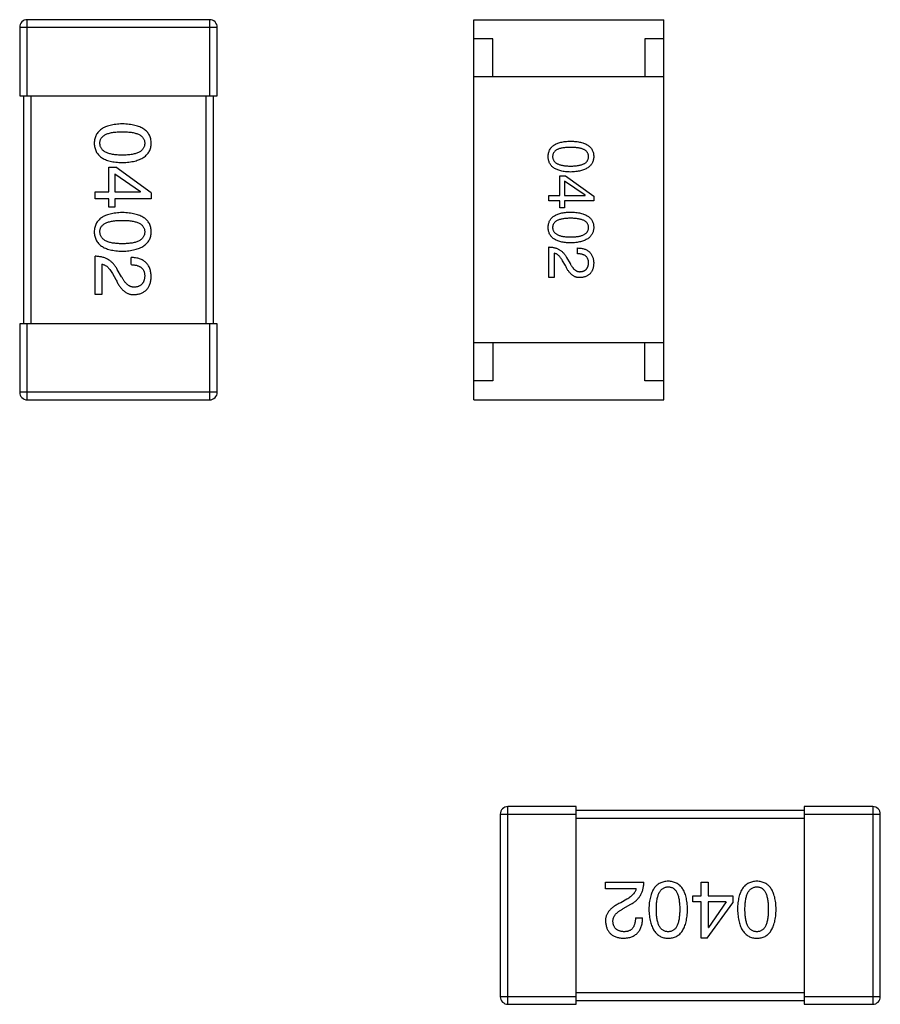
# Model space of a CAD drawing. Header units: millimetres. Extents: x 134 to 283, y 142 to 332.
# Tile 63 of 145: x 202.82 to 205.08, y 180.35 to 182.94. Entities that reach past the tile are written whole.
import ezdxf

# ---------------------------------------------------------------- set-up
doc = ezdxf.new("R2010")
doc.units = ezdxf.units.MM
doc.header["$LTSCALE"] = 0.1
doc.layers.get('0').update_dxf_attribs({"linetype": 'CONTINUOUS'})

msp = doc.modelspace()

# ---------------------------------------------------------------- linework, layer by layer
at = {"color": 7, "linetype": 'Continuous'}
for p, q in [((203.3164, 182.9402), (202.8364, 182.9402)), ((202.8364, 182.7402), (202.8364, 182.9402)), ((203.3164, 182.9402), (203.3164, 182.7402)), ((204.0115, 182.9402), (204.5115, 182.9402)), ((204.0115, 181.9402), (204.0115, 182.9402)), ((204.5115, 181.9402), (204.5115, 182.9402)), ((202.8164, 182.9202), (203.3364, 182.9202)), ((202.8164, 182.9202), (202.8164, 182.7402)), ((203.3364, 182.7402), (203.3364, 182.9202)), ((204.0615, 182.8902), (204.0115, 182.8902)), ((204.0615, 182.7902), (204.0615, 182.8902)), ((204.5115, 182.8902), (204.4615, 182.8902)), ((204.4615, 182.8902), (204.4615, 182.7902)), ((204.5115, 182.7902), (204.0115, 182.7902)), ((202.8164, 182.7402), (203.3364, 182.7402)), ((202.8264, 182.7402), (202.8264, 182.1402)), ((202.8464, 182.1402), (202.8464, 182.7402)), ((203.3064, 182.7402), (203.3064, 182.1402)), ((203.3264, 182.1402), (203.3264, 182.7402)), ((203.0512, 182.5519), (203.0693, 182.5519)), ((203.0512, 182.4871), (203.0512, 182.5519)), ((203.1627, 182.4846), (203.0693, 182.5519)), ((203.0668, 182.5346), (203.134, 182.4879)), ((203.0668, 182.5346), (203.0668, 182.4871)), ((204.238, 182.5295), (204.2524, 182.5295)), ((204.238, 182.4777), (204.238, 182.5295)), ((204.2524, 182.5295), (204.3271, 182.4757)), ((204.3042, 182.4783), (204.2504, 182.5157)), ((204.2504, 182.5157), (204.2504, 182.4777)), ((203.0152, 182.4871), (203.0512, 182.4871)), ((203.0152, 182.4691), (203.0152, 182.4871)), ((203.0512, 182.4691), (203.0152, 182.4691)), ((203.0512, 182.4469), (203.0512, 182.4691)), ((203.0668, 182.4871), (203.134, 182.4871)), ((203.1627, 182.4691), (203.0668, 182.4691)), ((203.0668, 182.4691), (203.0668, 182.4469)), ((203.134, 182.4871), (203.134, 182.4879)), ((203.1627, 182.4846), (203.1627, 182.4691)), ((204.2091, 182.4777), (204.238, 182.4777)), ((204.2091, 182.4633), (204.2091, 182.4777)), ((204.2504, 182.4777), (204.3042, 182.4777)), ((204.3042, 182.4777), (204.3042, 182.4783)), ((204.3271, 182.4757), (204.3271, 182.4633)), ((203.0668, 182.4469), (203.0512, 182.4469)), ((204.238, 182.4633), (204.2091, 182.4633)), ((204.238, 182.4456), (204.238, 182.4633)), ((204.2504, 182.4456), (204.238, 182.4456)), ((204.3271, 182.4633), (204.2504, 182.4633)), ((204.2504, 182.4633), (204.2504, 182.4456)), ((204.2091, 182.2617), (204.2091, 182.3423)), ((204.2845, 182.3246), (204.2845, 182.3397)), ((203.0152, 182.2171), (203.0152, 182.3179)), ((203.1094, 182.2958), (203.1094, 182.3146)), ((204.2229, 182.3259), (204.2229, 182.2617)), ((204.2557, 182.3148), (204.2649, 182.299)), ((203.0324, 182.2974), (203.0324, 182.2171)), ((204.2524, 182.2938), (204.2452, 182.3062)), ((203.0603, 182.2728), (203.0693, 182.2572)), ((203.0848, 182.2638), (203.0734, 182.2835)), ((204.2229, 182.2617), (204.2091, 182.2617)), ((203.0324, 182.2171), (203.0152, 182.2171)), ((203.3364, 182.1402), (202.8164, 182.1402)), ((202.8164, 182.1402), (202.8164, 181.9602)), ((202.8364, 181.9402), (202.8364, 182.1402)), ((203.3164, 182.1402), (203.3164, 181.9402)), ((203.3364, 181.9602), (203.3364, 182.1402)), ((204.5115, 182.0902), (204.0115, 182.0902)), ((204.0615, 182.0902), (204.0615, 181.9902)), ((204.4615, 181.9902), (204.4615, 182.0902)), ((204.0615, 181.9902), (204.0115, 181.9902)), ((204.5115, 181.9902), (204.4615, 181.9902)), ((203.3364, 181.9602), (202.8164, 181.9602)), ((202.8364, 181.9402), (203.3164, 181.9402)), ((204.0115, 181.9402), (204.5115, 181.9402)), ((204.2813, 180.8702), (204.1013, 180.8702)), ((204.1013, 180.3502), (204.1013, 180.8702)), ((204.2813, 180.3502), (204.2813, 180.8702)), ((205.0613, 180.8702), (204.8813, 180.8702)), ((204.8813, 180.8702), (204.8813, 180.3502)), ((205.0613, 180.8702), (205.0613, 180.3502)), ((204.0813, 180.8502), (204.2813, 180.8502)), ((204.0813, 180.8502), (204.0813, 180.3702)), ((204.8813, 180.8602), (204.2813, 180.8602)), ((204.2813, 180.8402), (204.8813, 180.8402)), ((204.8813, 180.8502), (205.0813, 180.8502)), ((205.0813, 180.3702), (205.0813, 180.8502)), ((204.3582, 180.6714), (204.459, 180.6714)), ((204.3582, 180.6542), (204.3582, 180.6714)), ((204.6102, 180.6714), (204.6282, 180.6714)), ((204.6102, 180.6354), (204.6102, 180.6714)), ((204.6282, 180.6714), (204.6282, 180.6354)), ((204.4385, 180.6542), (204.3582, 180.6542)), ((204.588, 180.6354), (204.6102, 180.6354)), ((204.588, 180.6198), (204.588, 180.6354)), ((204.6282, 180.6354), (204.693, 180.6354)), ((204.693, 180.6354), (204.693, 180.6173)), ((204.4139, 180.6263), (204.3983, 180.6173)), ((204.4049, 180.6018), (204.4246, 180.6132)), ((204.6102, 180.6198), (204.588, 180.6198)), ((204.6102, 180.5239), (204.6102, 180.6198)), ((204.6257, 180.5239), (204.693, 180.6173)), ((204.6757, 180.6198), (204.6282, 180.6198)), ((204.6282, 180.6198), (204.6282, 180.5526)), ((204.6757, 180.6198), (204.629, 180.5526)), ((204.4369, 180.5772), (204.4557, 180.5772)), ((204.6282, 180.5526), (204.629, 180.5526)), ((204.6257, 180.5239), (204.6102, 180.5239)), ((204.8813, 180.3802), (204.2813, 180.3802)), ((204.2813, 180.3702), (204.0813, 180.3702)), ((204.1013, 180.3502), (204.2813, 180.3502)), ((204.2813, 180.3602), (204.8813, 180.3602)), ((205.0813, 180.3702), (204.8813, 180.3702)), ((204.8813, 180.3502), (205.0613, 180.3502))]:
    msp.add_line(p, q, dxfattribs=at)
for centre, start, end in [((202.8364, 182.9202), 90, 180), ((203.3164, 182.9202), 0, 90), ((202.8364, 181.9602), 180, 270), ((203.3164, 181.9602), 270, 0), ((204.1013, 180.8502), 90, 180), ((205.0613, 180.8502), 0, 90), ((204.1013, 180.3702), 180, 270), ((205.0613, 180.3702), 270, 0)]:
    msp.add_arc(centre, 0.02, start, end, dxfattribs=at)
for points, knots in [([(203.0865, 182.666), (203.0835, 182.6659), (203.0778, 182.6657), (203.0695, 182.6649), (203.0618, 182.6638), (203.0546, 182.6623), (203.048, 182.6604), (203.042, 182.6582), (203.0365, 182.6556), (203.0316, 182.6526), (203.0272, 182.6492), (203.0234, 182.6455), (203.0202, 182.6413), (203.0175, 182.6368), (203.0155, 182.6319), (203.0139, 182.6267), (203.013, 182.621), (203.0128, 182.6171), (203.0127, 182.6152)], [0, 0, 0, 0, 0.087693, 0.170223, 0.247496, 0.319826, 0.387768, 0.451403, 0.511459, 0.568358, 0.622671, 0.675251, 0.726739, 0.778422, 0.830759, 0.884394, 0.940865, 1, 1, 1, 1]), ([(203.1627, 182.6152), (203.1626, 182.6171), (203.1625, 182.621), (203.1615, 182.6267), (203.1599, 182.6319), (203.1578, 182.6368), (203.155, 182.6413), (203.1517, 182.6455), (203.1478, 182.6492), (203.1432, 182.6526), (203.1381, 182.6556), (203.1325, 182.6582), (203.1262, 182.6604), (203.1194, 182.6623), (203.112, 182.6638), (203.104, 182.6649), (203.0954, 182.6657), (203.0895, 182.6659), (203.0865, 182.666)], [0, 0, 0, 0, 0.057911, 0.113262, 0.165956, 0.217443, 0.268511, 0.319665, 0.372, 0.426129, 0.483365, 0.543779, 0.607756, 0.676562, 0.749704, 0.827713, 0.911177, 1, 1, 1, 1]), ([(203.0275, 182.6152), (203.0275, 182.6164), (203.0276, 182.6188), (203.0283, 182.6223), (203.0294, 182.6255), (203.0311, 182.6285), (203.0332, 182.6312), (203.0358, 182.6338), (203.0388, 182.636), (203.0423, 182.638), (203.0462, 182.6398), (203.0506, 182.6413), (203.0555, 182.6426), (203.0608, 182.6437), (203.0666, 182.6445), (203.0728, 182.645), (203.0795, 182.6454), (203.0841, 182.6455), (203.0865, 182.6455)], [0, 0, 0, 0, 0.049766, 0.097012, 0.143225, 0.188786, 0.235079, 0.282962, 0.333687, 0.387747, 0.445963, 0.508657, 0.576545, 0.649868, 0.72822, 0.812712, 0.903543, 1, 1, 1, 1]), ([(203.0865, 182.6455), (203.0889, 182.6455), (203.0935, 182.6454), (203.1002, 182.645), (203.1064, 182.6445), (203.1122, 182.6437), (203.1175, 182.6426), (203.1224, 182.6413), (203.1268, 182.6398), (203.1307, 182.638), (203.1342, 182.636), (203.1372, 182.6338), (203.1398, 182.6312), (203.1419, 182.6285), (203.1435, 182.6255), (203.1447, 182.6223), (203.1454, 182.6188), (203.1455, 182.6164), (203.1455, 182.6152)], [0, 0, 0, 0, 0.096452, 0.187278, 0.271765, 0.350519, 0.423437, 0.491321, 0.554011, 0.612224, 0.666281, 0.717003, 0.764884, 0.811423, 0.856783, 0.902993, 0.950236, 1, 1, 1, 1]), ([(203.0127, 182.6152), (203.0128, 182.6132), (203.013, 182.6093), (203.0139, 182.6037), (203.0155, 182.5984), (203.0175, 182.5935), (203.0202, 182.589), (203.0234, 182.5848), (203.0272, 182.5811), (203.0316, 182.5777), (203.0365, 182.5747), (203.042, 182.5721), (203.048, 182.5699), (203.0546, 182.568), (203.0618, 182.5665), (203.0695, 182.5654), (203.0778, 182.5646), (203.0835, 182.5644), (203.0865, 182.5643)], [0, 0, 0, 0, 0.059134, 0.115603, 0.169236, 0.221572, 0.273254, 0.32474, 0.377319, 0.431815, 0.488555, 0.548609, 0.612242, 0.680182, 0.75251, 0.829782, 0.91231, 1, 1, 1, 1]), ([(203.0865, 182.584), (203.0841, 182.584), (203.0796, 182.5841), (203.073, 182.5844), (203.0668, 182.585), (203.0611, 182.5859), (203.0558, 182.587), (203.051, 182.5883), (203.0466, 182.5899), (203.0427, 182.5917), (203.0392, 182.5938), (203.0361, 182.5961), (203.0335, 182.5986), (203.0314, 182.6015), (203.0297, 182.6045), (203.0285, 182.6079), (203.0277, 182.6114), (203.0276, 182.6139), (203.0275, 182.6152)], [0, 0, 0, 0, 0.094834, 0.184067, 0.267029, 0.344713, 0.417334, 0.484367, 0.546941, 0.604717, 0.65953, 0.710539, 0.759381, 0.806382, 0.853027, 0.900623, 0.949121, 1, 1, 1, 1]), ([(203.0865, 182.5643), (203.0895, 182.5645), (203.0954, 182.5647), (203.1038, 182.5656), (203.1117, 182.5668), (203.1191, 182.5683), (203.1259, 182.5702), (203.1321, 182.5725), (203.1377, 182.5751), (203.1428, 182.5781), (203.1473, 182.5815), (203.1513, 182.5852), (203.1547, 182.5893), (203.1575, 182.5938), (203.1596, 182.5986), (203.1613, 182.6038), (203.1624, 182.6094), (203.1626, 182.6132), (203.1627, 182.6152)], [0, 0, 0, 0, 0.088475, 0.171606, 0.249595, 0.322626, 0.391327, 0.455765, 0.516374, 0.573675, 0.628522, 0.681161, 0.732559, 0.783563, 0.83504, 0.887639, 0.942585, 1, 1, 1, 1]), ([(203.1455, 182.6152), (203.1455, 182.6139), (203.1454, 182.6114), (203.1447, 182.6079), (203.1435, 182.6045), (203.1419, 182.6015), (203.1398, 182.5987), (203.1372, 182.5961), (203.1342, 182.5938), (203.1307, 182.5917), (203.1268, 182.5899), (203.1224, 182.5883), (203.1175, 182.587), (203.1122, 182.5859), (203.1064, 182.585), (203.1002, 182.5844), (203.0935, 182.5841), (203.0889, 182.584), (203.0865, 182.584)], [0, 0, 0, 0, 0.050604, 0.098688, 0.145699, 0.191791, 0.238625, 0.286717, 0.337546, 0.391814, 0.449755, 0.512106, 0.579685, 0.652048, 0.730262, 0.814146, 0.904281, 1, 1, 1, 1]), ([(204.2071, 182.5801), (204.2072, 182.5817), (204.2074, 182.5848), (204.2081, 182.5893), (204.2093, 182.5935), (204.211, 182.5974), (204.2131, 182.6011), (204.2157, 182.6044), (204.2187, 182.6074), (204.2222, 182.61), (204.2262, 182.6125), (204.2306, 182.6145), (204.2354, 182.6163), (204.2407, 182.6178), (204.2464, 182.619), (204.2526, 182.6199), (204.2592, 182.6205), (204.2638, 182.6207), (204.2662, 182.6208)], [0, 0, 0, 0, 0.059135, 0.115606, 0.169241, 0.221578, 0.273261, 0.324749, 0.377329, 0.431642, 0.488541, 0.548597, 0.612232, 0.680174, 0.752504, 0.829777, 0.912307, 1, 1, 1, 1]), ([(204.2662, 182.6044), (204.2643, 182.6044), (204.2606, 182.6043), (204.2552, 182.604), (204.2502, 182.6036), (204.2456, 182.6029), (204.2414, 182.6021), (204.2375, 182.6011), (204.2339, 182.5998), (204.2308, 182.5984), (204.228, 182.5968), (204.2256, 182.595), (204.2235, 182.593), (204.2219, 182.5908), (204.2205, 182.5884), (204.2196, 182.5858), (204.2191, 182.583), (204.219, 182.5811), (204.219, 182.5801)], [0, 0, 0, 0, 0.096457, 0.187288, 0.27178, 0.350132, 0.423455, 0.491343, 0.554037, 0.612253, 0.666313, 0.717038, 0.764921, 0.811214, 0.856775, 0.902988, 0.950234, 1, 1, 1, 1]), ([(204.2662, 182.6208), (204.2686, 182.6207), (204.2733, 182.6205), (204.2802, 182.6199), (204.2866, 182.619), (204.2925, 182.6178), (204.2979, 182.6163), (204.3029, 182.6145), (204.3075, 182.6125), (204.3116, 182.6101), (204.3152, 182.6074), (204.3183, 182.6044), (204.321, 182.6011), (204.3232, 182.5974), (204.3249, 182.5935), (204.3262, 182.5893), (204.3269, 182.5848), (204.3271, 182.5817), (204.3271, 182.5801)], [0, 0, 0, 0, 0.088823, 0.172287, 0.250296, 0.323438, 0.392244, 0.456221, 0.516635, 0.573871, 0.628, 0.680335, 0.731489, 0.782557, 0.834044, 0.886738, 0.942089, 1, 1, 1, 1]), ([(204.3134, 182.5801), (204.3133, 182.5811), (204.3133, 182.583), (204.3127, 182.5858), (204.3118, 182.5884), (204.3105, 182.5908), (204.3088, 182.593), (204.3067, 182.595), (204.3043, 182.5968), (204.3015, 182.5984), (204.2984, 182.5998), (204.2949, 182.6011), (204.291, 182.6021), (204.2867, 182.603), (204.2821, 182.6036), (204.2771, 182.604), (204.2718, 182.6043), (204.2681, 182.6044), (204.2662, 182.6044)], [0, 0, 0, 0, 0.049764, 0.097007, 0.143217, 0.188577, 0.235116, 0.282997, 0.333719, 0.387776, 0.445989, 0.508679, 0.576563, 0.649481, 0.728235, 0.812722, 0.903548, 1, 1, 1, 1]), ([(204.2662, 182.5395), (204.2638, 182.5395), (204.2592, 182.5397), (204.2526, 182.5403), (204.2464, 182.5412), (204.2407, 182.5424), (204.2354, 182.5439), (204.2306, 182.5457), (204.2262, 182.5478), (204.2222, 182.5502), (204.2187, 182.5529), (204.2157, 182.5559), (204.2131, 182.5592), (204.211, 182.5628), (204.2093, 182.5667), (204.2081, 182.5709), (204.2074, 182.5754), (204.2072, 182.5785), (204.2071, 182.5801)], [0, 0, 0, 0, 0.08769, 0.170218, 0.24749, 0.319818, 0.387758, 0.451391, 0.511445, 0.568185, 0.622681, 0.67526, 0.726746, 0.778428, 0.830764, 0.884397, 0.940866, 1, 1, 1, 1]), ([(204.219, 182.5801), (204.219, 182.5791), (204.2191, 182.5771), (204.2198, 182.5743), (204.2208, 182.5716), (204.2221, 182.5692), (204.2238, 182.5669), (204.2259, 182.5649), (204.2283, 182.563), (204.2311, 182.5613), (204.2343, 182.5599), (204.2378, 182.5586), (204.2416, 182.5576), (204.2459, 182.5567), (204.2504, 182.556), (204.2554, 182.5555), (204.2606, 182.5553), (204.2643, 182.5552), (204.2662, 182.5552)], [0, 0, 0, 0, 0.050879, 0.099377, 0.146973, 0.193618, 0.240619, 0.289461, 0.34047, 0.395283, 0.453059, 0.515633, 0.582666, 0.655287, 0.732971, 0.815933, 0.905166, 1, 1, 1, 1]), ([(204.2662, 182.5552), (204.2681, 182.5552), (204.2718, 182.5553), (204.2771, 182.5555), (204.2821, 182.556), (204.2867, 182.5567), (204.291, 182.5576), (204.2949, 182.5586), (204.2984, 182.5599), (204.3015, 182.5613), (204.3043, 182.563), (204.3068, 182.5649), (204.3088, 182.5669), (204.3105, 182.5692), (204.3118, 182.5716), (204.3127, 182.5743), (204.3133, 182.5772), (204.3133, 182.5791), (204.3134, 182.5801)], [0, 0, 0, 0, 0.095719, 0.185854, 0.269738, 0.347952, 0.420315, 0.487894, 0.550245, 0.608186, 0.662454, 0.713283, 0.761375, 0.808209, 0.854301, 0.901312, 0.949396, 1, 1, 1, 1]), ([(204.3271, 182.5801), (204.3271, 182.5786), (204.3269, 182.5755), (204.326, 182.5711), (204.3247, 182.5669), (204.3229, 182.563), (204.3207, 182.5595), (204.318, 182.5562), (204.3148, 182.5532), (204.3112, 182.5505), (204.3072, 182.5481), (204.3026, 182.546), (204.2977, 182.5442), (204.2922, 182.5427), (204.2864, 182.5414), (204.28, 182.5405), (204.2733, 182.5398), (204.2686, 182.5396), (204.2662, 182.5395)], [0, 0, 0, 0, 0.057415, 0.112361, 0.16496, 0.216437, 0.267441, 0.318839, 0.371478, 0.426325, 0.483626, 0.544235, 0.608673, 0.677374, 0.750405, 0.828394, 0.911525, 1, 1, 1, 1]), ([(203.0865, 182.4328), (203.0835, 182.4327), (203.0778, 182.4325), (203.0695, 182.4318), (203.0618, 182.4307), (203.0546, 182.4291), (203.048, 182.4273), (203.042, 182.425), (203.0365, 182.4224), (203.0316, 182.4194), (203.0272, 182.4161), (203.0234, 182.4123), (203.0202, 182.4082), (203.0175, 182.4037), (203.0155, 182.3988), (203.0139, 182.3935), (203.013, 182.3879), (203.0128, 182.384), (203.0127, 182.382)], [0, 0, 0, 0, 0.087693, 0.170223, 0.247496, 0.319826, 0.387768, 0.451403, 0.511459, 0.568358, 0.622671, 0.675251, 0.726739, 0.778422, 0.830759, 0.884394, 0.940865, 1, 1, 1, 1]), ([(203.1627, 182.382), (203.1626, 182.384), (203.1625, 182.3879), (203.1615, 182.3935), (203.1599, 182.3988), (203.1578, 182.4037), (203.155, 182.4082), (203.1517, 182.4123), (203.1478, 182.4161), (203.1432, 182.4194), (203.1381, 182.4224), (203.1325, 182.425), (203.1262, 182.4273), (203.1194, 182.4291), (203.112, 182.4307), (203.104, 182.4318), (203.0954, 182.4325), (203.0895, 182.4327), (203.0865, 182.4328)], [0, 0, 0, 0, 0.057911, 0.113262, 0.165956, 0.217443, 0.268511, 0.319665, 0.372, 0.426129, 0.483365, 0.543779, 0.607756, 0.676562, 0.749704, 0.827713, 0.911177, 1, 1, 1, 1]), ([(204.2071, 182.3936), (204.2072, 182.3952), (204.2074, 182.3983), (204.2081, 182.4028), (204.2093, 182.407), (204.211, 182.4109), (204.2131, 182.4145), (204.2157, 182.4178), (204.2187, 182.4209), (204.2222, 182.4235), (204.2262, 182.4259), (204.2306, 182.428), (204.2354, 182.4298), (204.2407, 182.4313), (204.2464, 182.4325), (204.2526, 182.4334), (204.2592, 182.434), (204.2638, 182.4342), (204.2662, 182.4343)], [0, 0, 0, 0, 0.059135, 0.115606, 0.169241, 0.221578, 0.273261, 0.324749, 0.377329, 0.431642, 0.488541, 0.548597, 0.612232, 0.680174, 0.752504, 0.829777, 0.912307, 1, 1, 1, 1]), ([(204.2662, 182.4179), (204.2643, 182.4178), (204.2606, 182.4178), (204.2552, 182.4175), (204.2502, 182.4171), (204.2456, 182.4164), (204.2414, 182.4155), (204.2375, 182.4146), (204.2339, 182.4133), (204.2308, 182.4119), (204.228, 182.4103), (204.2256, 182.4085), (204.2235, 182.4065), (204.2219, 182.4043), (204.2205, 182.4019), (204.2196, 182.3993), (204.2191, 182.3965), (204.219, 182.3946), (204.219, 182.3936)], [0, 0, 0, 0, 0.096457, 0.187288, 0.27178, 0.350132, 0.423455, 0.491343, 0.554037, 0.612253, 0.666313, 0.717038, 0.764921, 0.811214, 0.856775, 0.902988, 0.950234, 1, 1, 1, 1]), ([(204.2662, 182.4343), (204.2686, 182.4342), (204.2733, 182.434), (204.2802, 182.4334), (204.2866, 182.4325), (204.2925, 182.4313), (204.2979, 182.4298), (204.3029, 182.428), (204.3075, 182.4259), (204.3116, 182.4235), (204.3152, 182.4209), (204.3183, 182.4179), (204.321, 182.4145), (204.3232, 182.4109), (204.3249, 182.407), (204.3262, 182.4028), (204.3269, 182.3983), (204.3271, 182.3952), (204.3271, 182.3936)], [0, 0, 0, 0, 0.088823, 0.172287, 0.250296, 0.323438, 0.392244, 0.456221, 0.516635, 0.573871, 0.628, 0.680335, 0.731489, 0.782557, 0.834044, 0.886738, 0.942089, 1, 1, 1, 1]), ([(204.3134, 182.3936), (204.3133, 182.3946), (204.3133, 182.3965), (204.3127, 182.3993), (204.3118, 182.4019), (204.3105, 182.4043), (204.3088, 182.4065), (204.3067, 182.4085), (204.3043, 182.4103), (204.3015, 182.4119), (204.2984, 182.4133), (204.2949, 182.4146), (204.291, 182.4155), (204.2867, 182.4164), (204.2821, 182.4171), (204.2771, 182.4175), (204.2718, 182.4178), (204.2681, 182.4178), (204.2662, 182.4179)], [0, 0, 0, 0, 0.049764, 0.097007, 0.143217, 0.188577, 0.235116, 0.282997, 0.333719, 0.387776, 0.445989, 0.508679, 0.576563, 0.649481, 0.728235, 0.812722, 0.903548, 1, 1, 1, 1]), ([(203.0275, 182.382), (203.0275, 182.3832), (203.0276, 182.3856), (203.0283, 182.3891), (203.0294, 182.3924), (203.0311, 182.3953), (203.0332, 182.3981), (203.0358, 182.4006), (203.0388, 182.4029), (203.0423, 182.4049), (203.0462, 182.4066), (203.0506, 182.4082), (203.0555, 182.4094), (203.0608, 182.4105), (203.0666, 182.4113), (203.0728, 182.4119), (203.0795, 182.4123), (203.0841, 182.4123), (203.0865, 182.4123)], [0, 0, 0, 0, 0.049766, 0.097012, 0.143225, 0.188786, 0.235079, 0.282962, 0.333687, 0.387747, 0.445963, 0.508657, 0.576545, 0.649868, 0.72822, 0.812712, 0.903543, 1, 1, 1, 1]), ([(203.0865, 182.4123), (203.0889, 182.4123), (203.0935, 182.4123), (203.1002, 182.4119), (203.1064, 182.4113), (203.1122, 182.4105), (203.1175, 182.4094), (203.1224, 182.4082), (203.1268, 182.4066), (203.1307, 182.4049), (203.1342, 182.4029), (203.1372, 182.4006), (203.1398, 182.3981), (203.1419, 182.3953), (203.1435, 182.3923), (203.1447, 182.3891), (203.1454, 182.3856), (203.1455, 182.3832), (203.1455, 182.382)], [0, 0, 0, 0, 0.096452, 0.187278, 0.271765, 0.350519, 0.423437, 0.491321, 0.554011, 0.612224, 0.666281, 0.717003, 0.764884, 0.811423, 0.856783, 0.902993, 0.950236, 1, 1, 1, 1]), ([(204.2662, 182.3529), (204.2638, 182.353), (204.2592, 182.3532), (204.2526, 182.3538), (204.2464, 182.3547), (204.2407, 182.3559), (204.2354, 182.3574), (204.2306, 182.3592), (204.2262, 182.3613), (204.2222, 182.3636), (204.2187, 182.3663), (204.2157, 182.3694), (204.2131, 182.3727), (204.211, 182.3763), (204.2093, 182.3802), (204.2081, 182.3844), (204.2074, 182.3889), (204.2072, 182.392), (204.2071, 182.3936)], [0, 0, 0, 0, 0.08769, 0.170218, 0.24749, 0.319818, 0.387758, 0.451391, 0.511445, 0.568185, 0.622681, 0.67526, 0.726746, 0.778428, 0.830764, 0.884397, 0.940866, 1, 1, 1, 1]), ([(204.219, 182.3936), (204.219, 182.3926), (204.2191, 182.3906), (204.2198, 182.3878), (204.2208, 182.3851), (204.2221, 182.3827), (204.2238, 182.3804), (204.2259, 182.3783), (204.2283, 182.3765), (204.2311, 182.3748), (204.2343, 182.3734), (204.2378, 182.3721), (204.2416, 182.371), (204.2459, 182.3702), (204.2504, 182.3695), (204.2554, 182.369), (204.2606, 182.3687), (204.2643, 182.3687), (204.2662, 182.3687)], [0, 0, 0, 0, 0.050879, 0.099377, 0.146973, 0.193618, 0.240619, 0.289461, 0.34047, 0.395283, 0.453059, 0.515633, 0.582666, 0.655287, 0.732971, 0.815933, 0.905166, 1, 1, 1, 1]), ([(204.2662, 182.3687), (204.2681, 182.3687), (204.2718, 182.3687), (204.2771, 182.369), (204.2821, 182.3695), (204.2867, 182.3702), (204.291, 182.371), (204.2949, 182.3721), (204.2984, 182.3734), (204.3015, 182.3748), (204.3043, 182.3765), (204.3068, 182.3783), (204.3088, 182.3804), (204.3105, 182.3826), (204.3118, 182.3851), (204.3127, 182.3878), (204.3133, 182.3906), (204.3133, 182.3926), (204.3134, 182.3936)], [0, 0, 0, 0, 0.095719, 0.185854, 0.269738, 0.347952, 0.420315, 0.487894, 0.550245, 0.608186, 0.662454, 0.713283, 0.761375, 0.808209, 0.854301, 0.901312, 0.949396, 1, 1, 1, 1]), ([(204.3271, 182.3936), (204.3271, 182.392), (204.3269, 182.389), (204.326, 182.3845), (204.3247, 182.3804), (204.3229, 182.3765), (204.3207, 182.3729), (204.318, 182.3697), (204.3148, 182.3667), (204.3112, 182.364), (204.3072, 182.3616), (204.3026, 182.3595), (204.2977, 182.3577), (204.2922, 182.3561), (204.2864, 182.3549), (204.28, 182.3539), (204.2733, 182.3533), (204.2686, 182.3531), (204.2662, 182.3529)], [0, 0, 0, 0, 0.057415, 0.112361, 0.16496, 0.216437, 0.267441, 0.318839, 0.371478, 0.426325, 0.483626, 0.544235, 0.608673, 0.677374, 0.750405, 0.828394, 0.911525, 1, 1, 1, 1]), ([(203.0127, 182.382), (203.0128, 182.38), (203.013, 182.3761), (203.0139, 182.3705), (203.0155, 182.3653), (203.0175, 182.3604), (203.0202, 182.3558), (203.0234, 182.3517), (203.0272, 182.3479), (203.0316, 182.3446), (203.0365, 182.3416), (203.042, 182.339), (203.048, 182.3367), (203.0546, 182.3349), (203.0618, 182.3334), (203.0695, 182.3323), (203.0778, 182.3315), (203.0835, 182.3313), (203.0865, 182.3312)], [0, 0, 0, 0, 0.059134, 0.115603, 0.169236, 0.221572, 0.273254, 0.32474, 0.377319, 0.431815, 0.488555, 0.548609, 0.612242, 0.680182, 0.75251, 0.829782, 0.91231, 1, 1, 1, 1]), ([(203.0865, 182.3509), (203.0841, 182.3509), (203.0796, 182.3509), (203.073, 182.3513), (203.0668, 182.3519), (203.0611, 182.3527), (203.0558, 182.3538), (203.051, 182.3551), (203.0466, 182.3567), (203.0427, 182.3585), (203.0392, 182.3606), (203.0361, 182.3629), (203.0335, 182.3655), (203.0314, 182.3683), (203.0297, 182.3714), (203.0285, 182.3747), (203.0277, 182.3783), (203.0276, 182.3807), (203.0275, 182.382)], [0, 0, 0, 0, 0.094834, 0.184067, 0.267029, 0.344713, 0.417334, 0.484367, 0.546941, 0.604717, 0.65953, 0.710539, 0.759381, 0.806382, 0.853027, 0.900623, 0.949121, 1, 1, 1, 1]), ([(203.1455, 182.382), (203.1455, 182.3807), (203.1454, 182.3783), (203.1447, 182.3747), (203.1435, 182.3714), (203.1419, 182.3683), (203.1398, 182.3655), (203.1372, 182.3629), (203.1342, 182.3606), (203.1307, 182.3585), (203.1268, 182.3567), (203.1224, 182.3551), (203.1175, 182.3538), (203.1122, 182.3527), (203.1064, 182.3519), (203.1002, 182.3513), (203.0935, 182.3509), (203.0889, 182.3509), (203.0865, 182.3509)], [0, 0, 0, 0, 0.050604, 0.098688, 0.145699, 0.191791, 0.238625, 0.286717, 0.337546, 0.391814, 0.449755, 0.512106, 0.579685, 0.652048, 0.730262, 0.814146, 0.904281, 1, 1, 1, 1]), ([(203.0865, 182.3312), (203.0895, 182.3313), (203.0954, 182.3316), (203.1038, 182.3324), (203.1117, 182.3336), (203.1191, 182.3352), (203.1259, 182.3371), (203.1321, 182.3393), (203.1377, 182.342), (203.1428, 182.345), (203.1473, 182.3484), (203.1513, 182.3521), (203.1547, 182.3562), (203.1575, 182.3607), (203.1596, 182.3655), (203.1613, 182.3707), (203.1624, 182.3762), (203.1626, 182.3801), (203.1627, 182.382)], [0, 0, 0, 0, 0.088475, 0.171606, 0.249595, 0.322626, 0.391327, 0.455765, 0.516374, 0.573675, 0.628522, 0.681161, 0.732559, 0.783563, 0.83504, 0.887639, 0.942585, 1, 1, 1, 1]), ([(204.2091, 182.3423), (204.2104, 182.3423), (204.213, 182.3422), (204.2168, 182.3418), (204.2205, 182.3412), (204.2241, 182.3404), (204.2275, 182.3394), (204.2307, 182.3382), (204.2339, 182.3368), (204.2368, 182.3351), (204.2397, 182.3333), (204.2424, 182.3313), (204.245, 182.329), (204.2474, 182.3266), (204.2497, 182.3239), (204.2518, 182.3211), (204.2539, 182.318), (204.2551, 182.3159), (204.2557, 182.3148)], [0, 0, 0, 0, 0.069512, 0.136307, 0.201431, 0.265186, 0.327322, 0.388242, 0.448098, 0.507757, 0.566952, 0.626243, 0.686026, 0.745963, 0.807549, 0.869906, 0.934172, 1, 1, 1, 1]), ([(204.2845, 182.3397), (204.2862, 182.3396), (204.2894, 182.3395), (204.2942, 182.339), (204.2986, 182.3381), (204.3026, 182.337), (204.3064, 182.3355), (204.3099, 182.3337), (204.313, 182.3316), (204.3159, 182.3292), (204.3184, 182.3265), (204.3206, 182.3235), (204.3225, 182.3202), (204.3241, 182.3165), (204.3253, 182.3126), (204.3263, 182.3083), (204.3269, 182.3038), (204.3271, 182.3007), (204.3271, 182.299)], [0, 0, 0, 0, 0.074935, 0.145873, 0.212498, 0.27598, 0.33603, 0.394042, 0.450372, 0.505546, 0.560812, 0.616481, 0.673265, 0.732328, 0.7938, 0.858943, 0.92718, 1, 1, 1, 1]), ([(203.0734, 182.2835), (203.0726, 182.2848), (203.0711, 182.2875), (203.0686, 182.2913), (203.0659, 182.2949), (203.063, 182.2982), (203.06, 182.3013), (203.0568, 182.3041), (203.0534, 182.3066), (203.0498, 182.3089), (203.0461, 182.311), (203.0422, 182.3127), (203.0381, 182.3143), (203.0339, 182.3155), (203.0294, 182.3165), (203.0248, 182.3172), (203.0201, 182.3177), (203.0168, 182.3178), (203.0152, 182.3179)], [0, 0, 0, 0, 0.065828, 0.130094, 0.192451, 0.254037, 0.313974, 0.373757, 0.433048, 0.492243, 0.551902, 0.611758, 0.672678, 0.734814, 0.798569, 0.863693, 0.930488, 1, 1, 1, 1]), ([(203.1627, 182.2638), (203.1626, 182.2658), (203.1624, 182.2697), (203.1616, 182.2754), (203.1605, 182.2807), (203.1589, 182.2857), (203.1569, 182.2902), (203.1546, 182.2944), (203.1518, 182.2982), (203.1486, 182.3016), (203.1451, 182.3046), (203.1411, 182.3072), (203.1368, 182.3094), (203.1321, 182.3112), (203.127, 182.3127), (203.1215, 182.3137), (203.1156, 182.3144), (203.1115, 182.3145), (203.1094, 182.3146)], [0, 0, 0, 0, 0.07282, 0.141057, 0.2062, 0.267672, 0.326735, 0.383519, 0.439188, 0.494454, 0.549628, 0.605958, 0.66397, 0.72402, 0.787502, 0.854127, 0.925065, 1, 1, 1, 1]), ([(204.2452, 182.3062), (204.2444, 182.3076), (204.2428, 182.3104), (204.2402, 182.3141), (204.2376, 182.3173), (204.2348, 182.32), (204.232, 182.3223), (204.229, 182.324), (204.226, 182.3253), (204.2239, 182.3257), (204.2229, 182.3259)], [0, 0, 0, 0, 0.158292, 0.304606, 0.440272, 0.565336, 0.681745, 0.791834, 0.896966, 1, 1, 1, 1]), ([(204.3134, 182.301), (204.3134, 182.3019), (204.3133, 182.3037), (204.313, 182.3064), (204.3124, 182.3088), (204.3116, 182.3111), (204.3106, 182.3132), (204.3094, 182.3151), (204.3079, 182.3169), (204.3062, 182.3184), (204.3043, 182.3198), (204.3021, 182.3211), (204.2997, 182.322), (204.2971, 182.3229), (204.2943, 182.3236), (204.2912, 182.3241), (204.2879, 182.3245), (204.2857, 182.3246), (204.2845, 182.3246)], [0, 0, 0, 0, 0.065945, 0.127767, 0.186553, 0.242898, 0.297728, 0.351599, 0.404854, 0.459191, 0.515338, 0.573322, 0.634405, 0.698538, 0.767039, 0.84022, 0.917406, 1, 1, 1, 1]), ([(203.0324, 182.2974), (203.0337, 182.2971), (203.0363, 182.2966), (203.0401, 182.295), (203.0437, 182.2928), (203.0473, 182.29), (203.0507, 182.2866), (203.0541, 182.2826), (203.0573, 182.2779), (203.0592, 182.2746), (203.0603, 182.2728)], [0, 0, 0, 0, 0.103034, 0.208166, 0.318255, 0.434664, 0.559728, 0.695394, 0.841708, 1, 1, 1, 1]), ([(203.1094, 182.2958), (203.1109, 182.2957), (203.1137, 182.2956), (203.1178, 182.2952), (203.1216, 182.2946), (203.1252, 182.2937), (203.1284, 182.2926), (203.1314, 182.2913), (203.1341, 182.2898), (203.1365, 182.288), (203.1386, 182.2861), (203.1405, 182.2839), (203.142, 182.2815), (203.1433, 182.2789), (203.1443, 182.276), (203.145, 182.2729), (203.1454, 182.2697), (203.1455, 182.2674), (203.1455, 182.2663)], [0, 0, 0, 0, 0.082594, 0.15978, 0.232961, 0.301462, 0.365595, 0.426678, 0.484662, 0.540809, 0.595146, 0.648401, 0.702272, 0.757102, 0.813447, 0.872233, 0.934055, 1, 1, 1, 1]), ([(204.2917, 182.2617), (204.2907, 182.2616), (204.2888, 182.2616), (204.2858, 182.2618), (204.283, 182.2623), (204.2802, 182.2631), (204.2774, 182.2642), (204.2748, 182.2655), (204.2722, 182.2671), (204.2697, 182.269), (204.2673, 182.2712), (204.2649, 182.2736), (204.2627, 182.2763), (204.2604, 182.2793), (204.2583, 182.2825), (204.2562, 182.286), (204.2542, 182.2898), (204.253, 182.2924), (204.2524, 182.2938)], [0, 0, 0, 0, 0.055083, 0.109453, 0.162685, 0.21614, 0.26961, 0.324284, 0.380202, 0.437433, 0.497084, 0.559152, 0.624288, 0.692446, 0.763862, 0.838743, 0.917269, 1, 1, 1, 1]), ([(204.2649, 182.299), (204.2653, 182.2981), (204.2663, 182.2963), (204.2678, 182.2937), (204.2694, 182.2913), (204.2709, 182.2891), (204.2726, 182.2871), (204.2742, 182.2852), (204.2759, 182.2836), (204.2776, 182.2822), (204.2793, 182.2809), (204.2811, 182.2798), (204.2829, 182.2789), (204.2847, 182.2782), (204.2866, 182.2777), (204.2885, 182.2774), (204.2905, 182.2773), (204.2917, 182.2774), (204.2924, 182.2774)], [0, 0, 0, 0, 0.084365, 0.165386, 0.24176, 0.314729, 0.38433, 0.449952, 0.513164, 0.5734, 0.630824, 0.68644, 0.740136, 0.792605, 0.844515, 0.896112, 0.947763, 1, 1, 1, 1]), ([(204.3271, 182.299), (204.327, 182.2976), (204.3268, 182.2948), (204.3262, 182.2908), (204.3254, 182.287), (204.3243, 182.2834), (204.3229, 182.2802), (204.3213, 182.2772), (204.3195, 182.2744), (204.3174, 182.2719), (204.315, 182.2697), (204.3124, 182.2678), (204.3096, 182.2661), (204.3065, 182.2647), (204.3031, 182.2635), (204.2996, 182.2626), (204.2957, 182.262), (204.2931, 182.2618), (204.2917, 182.2617)], [0, 0, 0, 0, 0.074847, 0.14558, 0.212628, 0.276599, 0.337792, 0.396608, 0.453638, 0.509854, 0.565589, 0.621545, 0.678777, 0.737222, 0.798388, 0.862259, 0.929312, 1, 1, 1, 1]), ([(204.2924, 182.2774), (204.2932, 182.2775), (204.2948, 182.2776), (204.2971, 182.278), (204.2993, 182.2786), (204.3013, 182.2793), (204.3032, 182.2802), (204.3049, 182.2813), (204.3064, 182.2825), (204.3079, 182.2839), (204.3091, 182.2855), (204.3102, 182.2872), (204.3111, 182.2891), (204.3119, 182.2912), (204.3125, 182.2934), (204.313, 182.2958), (204.3132, 182.2983), (204.3133, 182.3001), (204.3134, 182.301)], [0, 0, 0, 0, 0.069456, 0.136175, 0.198596, 0.258993, 0.316838, 0.37342, 0.428889, 0.48454, 0.540119, 0.597644, 0.65702, 0.718534, 0.783117, 0.851564, 0.923888, 1, 1, 1, 1]), ([(203.1193, 182.2367), (203.1185, 182.2367), (203.1169, 182.2366), (203.1144, 182.2368), (203.1121, 182.2372), (203.1097, 182.2378), (203.1074, 182.2387), (203.1052, 182.2398), (203.103, 182.2411), (203.1008, 182.2427), (203.0986, 182.2445), (203.0966, 182.2466), (203.0945, 182.2489), (203.0925, 182.2514), (203.0905, 182.2541), (203.0886, 182.2571), (203.0866, 182.2604), (203.0855, 182.2626), (203.0848, 182.2638)], [0, 0, 0, 0, 0.052237, 0.103888, 0.155485, 0.207395, 0.259864, 0.31356, 0.369176, 0.4266, 0.486836, 0.550048, 0.61567, 0.685271, 0.75824, 0.834614, 0.915635, 1, 1, 1, 1]), ([(203.1185, 182.2171), (203.1201, 182.2172), (203.1234, 182.2175), (203.1282, 182.2183), (203.1327, 182.2194), (203.1369, 182.2208), (203.1407, 182.2226), (203.1443, 182.2247), (203.1476, 182.2272), (203.1505, 182.2299), (203.1531, 182.233), (203.1554, 182.2365), (203.1574, 182.2402), (203.1591, 182.2443), (203.1605, 182.2487), (203.1616, 182.2535), (203.1623, 182.2585), (203.1626, 182.262), (203.1627, 182.2638)], [0, 0, 0, 0, 0.070688, 0.137741, 0.201612, 0.262778, 0.321223, 0.378455, 0.434411, 0.490146, 0.546362, 0.603392, 0.662208, 0.723401, 0.787372, 0.85442, 0.925153, 1, 1, 1, 1]), ([(203.1455, 182.2663), (203.1454, 182.2651), (203.1453, 182.2629), (203.145, 182.2597), (203.1444, 182.2568), (203.1436, 182.254), (203.1426, 182.2514), (203.1415, 182.249), (203.1401, 182.2469), (203.1386, 182.2449), (203.1368, 182.2432), (203.1349, 182.2416), (203.1328, 182.2403), (203.1304, 182.2391), (203.1279, 182.2383), (203.1252, 182.2375), (203.1223, 182.237), (203.1203, 182.2368), (203.1193, 182.2367)], [0, 0, 0, 0, 0.076112, 0.148436, 0.216883, 0.281466, 0.34298, 0.402356, 0.459881, 0.51546, 0.571111, 0.62658, 0.683162, 0.741007, 0.801404, 0.863825, 0.930544, 1, 1, 1, 1]), ([(203.0693, 182.2572), (203.0701, 182.2555), (203.0716, 182.2522), (203.0741, 182.2475), (203.0767, 182.2431), (203.0793, 182.2391), (203.0821, 182.2354), (203.0849, 182.232), (203.0879, 182.229), (203.0909, 182.2263), (203.0941, 182.2239), (203.0973, 182.2219), (203.1006, 182.2203), (203.104, 182.2189), (203.1075, 182.2179), (203.1111, 182.2173), (203.1147, 182.217), (203.1172, 182.217), (203.1185, 182.2171)], [0, 0, 0, 0, 0.082731, 0.161257, 0.236138, 0.307554, 0.375712, 0.440848, 0.502916, 0.562567, 0.619798, 0.675716, 0.73039, 0.78386, 0.837315, 0.890547, 0.944917, 1, 1, 1, 1]), ([(204.4246, 180.6132), (204.4259, 180.614), (204.4286, 180.6155), (204.4324, 180.618), (204.436, 180.6207), (204.4393, 180.6236), (204.4424, 180.6266), (204.4452, 180.6298), (204.4477, 180.6332), (204.45, 180.6368), (204.4521, 180.6405), (204.4538, 180.6444), (204.4553, 180.6485), (204.4566, 180.6527), (204.4576, 180.6572), (204.4583, 180.6618), (204.4588, 180.6665), (204.4589, 180.6698), (204.459, 180.6714)], [0, 0, 0, 0, 0.065828, 0.130094, 0.192451, 0.254037, 0.313974, 0.373757, 0.433048, 0.492243, 0.551902, 0.611758, 0.672678, 0.734814, 0.798569, 0.863693, 0.930488, 1, 1, 1, 1]), ([(204.5231, 180.6739), (204.5211, 180.6738), (204.5172, 180.6736), (204.5116, 180.6727), (204.5064, 180.6711), (204.5015, 180.6691), (204.4969, 180.6664), (204.4928, 180.6632), (204.489, 180.6594), (204.4857, 180.655), (204.4827, 180.6501), (204.4801, 180.6446), (204.4778, 180.6386), (204.476, 180.632), (204.4744, 180.6248), (204.4733, 180.6171), (204.4726, 180.6088), (204.4724, 180.6031), (204.4723, 180.6001)], [0, 0, 0, 0, 0.059134, 0.115603, 0.169236, 0.221572, 0.273254, 0.32474, 0.377319, 0.431815, 0.488555, 0.548609, 0.612242, 0.680182, 0.75251, 0.829782, 0.91231, 1, 1, 1, 1]), ([(204.492, 180.6001), (204.492, 180.6025), (204.492, 180.607), (204.4924, 180.6136), (204.493, 180.6198), (204.4938, 180.6255), (204.4949, 180.6308), (204.4962, 180.6356), (204.4978, 180.64), (204.4996, 180.6439), (204.5017, 180.6474), (204.504, 180.6505), (204.5066, 180.6531), (204.5094, 180.6552), (204.5125, 180.6569), (204.5158, 180.6581), (204.5194, 180.6589), (204.5218, 180.659), (204.5231, 180.6591)], [0, 0, 0, 0, 0.094834, 0.184067, 0.267029, 0.344713, 0.417334, 0.484367, 0.546941, 0.604717, 0.65953, 0.710539, 0.759381, 0.806382, 0.853027, 0.900623, 0.949121, 1, 1, 1, 1]), ([(204.5739, 180.6001), (204.5738, 180.6031), (204.5736, 180.6088), (204.5729, 180.6171), (204.5718, 180.6248), (204.5702, 180.632), (204.5684, 180.6386), (204.5661, 180.6446), (204.5635, 180.6501), (204.5605, 180.655), (204.5572, 180.6594), (204.5534, 180.6632), (204.5493, 180.6664), (204.5447, 180.6691), (204.5399, 180.6711), (204.5346, 180.6727), (204.529, 180.6736), (204.5251, 180.6738), (204.5231, 180.6739)], [0, 0, 0, 0, 0.087693, 0.170223, 0.247496, 0.319826, 0.387768, 0.451403, 0.511459, 0.568358, 0.622671, 0.675251, 0.726739, 0.778422, 0.830759, 0.884394, 0.940865, 1, 1, 1, 1]), ([(204.5231, 180.6591), (204.5243, 180.6591), (204.5267, 180.659), (204.5302, 180.6583), (204.5334, 180.6572), (204.5364, 180.6555), (204.5392, 180.6534), (204.5417, 180.6508), (204.5439, 180.6478), (204.5459, 180.6443), (204.5477, 180.6404), (204.5493, 180.636), (204.5505, 180.6311), (204.5516, 180.6258), (204.5524, 180.62), (204.553, 180.6138), (204.5534, 180.6071), (204.5534, 180.6025), (204.5534, 180.6001)], [0, 0, 0, 0, 0.049766, 0.097012, 0.143225, 0.188786, 0.235079, 0.282962, 0.333687, 0.387747, 0.445963, 0.508657, 0.576545, 0.649868, 0.72822, 0.812712, 0.903543, 1, 1, 1, 1]), ([(204.7563, 180.6739), (204.7543, 180.6738), (204.7504, 180.6736), (204.7448, 180.6727), (204.7395, 180.6711), (204.7346, 180.6691), (204.7301, 180.6664), (204.7259, 180.6632), (204.7222, 180.6594), (204.7188, 180.655), (204.7158, 180.6501), (204.7132, 180.6446), (204.711, 180.6386), (204.7091, 180.632), (204.7076, 180.6248), (204.7065, 180.6171), (204.7057, 180.6088), (204.7055, 180.6031), (204.7054, 180.6001)], [0, 0, 0, 0, 0.059134, 0.115603, 0.169236, 0.221572, 0.273254, 0.32474, 0.377319, 0.431815, 0.488555, 0.548609, 0.612242, 0.680182, 0.75251, 0.829782, 0.91231, 1, 1, 1, 1]), ([(204.7251, 180.6001), (204.7251, 180.6025), (204.7252, 180.607), (204.7255, 180.6136), (204.7261, 180.6198), (204.727, 180.6255), (204.728, 180.6308), (204.7294, 180.6356), (204.7309, 180.64), (204.7328, 180.6439), (204.7349, 180.6474), (204.7372, 180.6505), (204.7397, 180.6531), (204.7426, 180.6552), (204.7456, 180.6569), (204.749, 180.6581), (204.7525, 180.6589), (204.755, 180.659), (204.7563, 180.6591)], [0, 0, 0, 0, 0.094834, 0.184067, 0.267029, 0.344713, 0.417334, 0.484367, 0.546941, 0.604717, 0.65953, 0.710539, 0.759381, 0.806382, 0.853027, 0.900623, 0.949121, 1, 1, 1, 1]), ([(204.8071, 180.6001), (204.807, 180.6031), (204.8068, 180.6088), (204.806, 180.6171), (204.8049, 180.6248), (204.8034, 180.632), (204.8015, 180.6386), (204.7993, 180.6446), (204.7967, 180.6501), (204.7937, 180.655), (204.7903, 180.6594), (204.7866, 180.6632), (204.7824, 180.6664), (204.7779, 180.6691), (204.773, 180.6711), (204.7678, 180.6727), (204.7621, 180.6736), (204.7582, 180.6738), (204.7563, 180.6739)], [0, 0, 0, 0, 0.087693, 0.170223, 0.247496, 0.319826, 0.387768, 0.451403, 0.511459, 0.568358, 0.622671, 0.675251, 0.726739, 0.778422, 0.830759, 0.884394, 0.940865, 1, 1, 1, 1]), ([(204.7563, 180.6591), (204.7575, 180.6591), (204.7599, 180.659), (204.7634, 180.6583), (204.7666, 180.6572), (204.7696, 180.6555), (204.7723, 180.6534), (204.7749, 180.6508), (204.7771, 180.6478), (204.7791, 180.6443), (204.7809, 180.6404), (204.7824, 180.636), (204.7837, 180.6311), (204.7848, 180.6258), (204.7856, 180.62), (204.7861, 180.6138), (204.7865, 180.6071), (204.7866, 180.6025), (204.7866, 180.6001)], [0, 0, 0, 0, 0.049766, 0.097012, 0.143225, 0.188786, 0.235079, 0.282962, 0.333687, 0.387747, 0.445963, 0.508657, 0.576545, 0.649868, 0.72822, 0.812712, 0.903543, 1, 1, 1, 1]), ([(204.4385, 180.6542), (204.4382, 180.6529), (204.4377, 180.6503), (204.4361, 180.6465), (204.4339, 180.6429), (204.4311, 180.6393), (204.4277, 180.6359), (204.4237, 180.6325), (204.419, 180.6293), (204.4157, 180.6274), (204.4139, 180.6263)], [0, 0, 0, 0, 0.103034, 0.208166, 0.318255, 0.434664, 0.559728, 0.695394, 0.841708, 1, 1, 1, 1]), ([(204.3983, 180.6173), (204.3966, 180.6165), (204.3933, 180.615), (204.3886, 180.6125), (204.3842, 180.6099), (204.3802, 180.6073), (204.3765, 180.6045), (204.3731, 180.6017), (204.3701, 180.5987), (204.3674, 180.5957), (204.365, 180.5926), (204.363, 180.5893), (204.3613, 180.586), (204.36, 180.5826), (204.359, 180.5791), (204.3584, 180.5755), (204.3581, 180.5719), (204.3581, 180.5694), (204.3582, 180.5681)], [0, 0, 0, 0, 0.082731, 0.161257, 0.236138, 0.307554, 0.375712, 0.440848, 0.502916, 0.562567, 0.619798, 0.675716, 0.73039, 0.78386, 0.837315, 0.890547, 0.944917, 1, 1, 1, 1]), ([(204.3778, 180.5673), (204.3778, 180.5681), (204.3777, 180.5697), (204.3779, 180.5722), (204.3783, 180.5745), (204.3788, 180.5769), (204.3798, 180.5792), (204.3809, 180.5814), (204.3822, 180.5836), (204.3838, 180.5858), (204.3856, 180.588), (204.3876, 180.5901), (204.39, 180.5921), (204.3925, 180.5941), (204.3952, 180.5961), (204.3982, 180.5981), (204.4015, 180.6), (204.4037, 180.6011), (204.4049, 180.6018)], [0, 0, 0, 0, 0.052237, 0.103888, 0.155485, 0.207395, 0.259864, 0.31356, 0.369176, 0.4266, 0.486836, 0.550048, 0.61567, 0.685271, 0.75824, 0.834614, 0.915635, 1, 1, 1, 1]), ([(204.4723, 180.6001), (204.4724, 180.5971), (204.4727, 180.5912), (204.4735, 180.5828), (204.4747, 180.5749), (204.4763, 180.5675), (204.4782, 180.5607), (204.4804, 180.5545), (204.4831, 180.5489), (204.4861, 180.5438), (204.4895, 180.5393), (204.4932, 180.5353), (204.4973, 180.5319), (204.5017, 180.5291), (204.5066, 180.527), (204.5118, 180.5253), (204.5173, 180.5242), (204.5211, 180.524), (204.5231, 180.5239)], [0, 0, 0, 0, 0.088475, 0.171606, 0.249595, 0.322626, 0.391327, 0.455765, 0.516374, 0.573675, 0.628522, 0.681161, 0.732559, 0.783563, 0.83504, 0.887639, 0.942585, 1, 1, 1, 1]), ([(204.5231, 180.5411), (204.5218, 180.5411), (204.5194, 180.5412), (204.5158, 180.5419), (204.5125, 180.5431), (204.5094, 180.5447), (204.5066, 180.5468), (204.504, 180.5494), (204.5017, 180.5524), (204.4996, 180.5559), (204.4978, 180.5598), (204.4962, 180.5642), (204.4949, 180.5691), (204.4938, 180.5744), (204.493, 180.5802), (204.4924, 180.5864), (204.492, 180.5931), (204.492, 180.5977), (204.492, 180.6001)], [0, 0, 0, 0, 0.050604, 0.098688, 0.145699, 0.191791, 0.238625, 0.286717, 0.337546, 0.391814, 0.449755, 0.512106, 0.579685, 0.652048, 0.730262, 0.814146, 0.904281, 1, 1, 1, 1]), ([(204.5534, 180.6001), (204.5534, 180.5977), (204.5534, 180.5931), (204.553, 180.5864), (204.5524, 180.5802), (204.5516, 180.5744), (204.5505, 180.5691), (204.5493, 180.5642), (204.5477, 180.5598), (204.5459, 180.5559), (204.5439, 180.5524), (204.5417, 180.5494), (204.5392, 180.5468), (204.5364, 180.5447), (204.5334, 180.5431), (204.5302, 180.5419), (204.5267, 180.5412), (204.5243, 180.5411), (204.5231, 180.5411)], [0, 0, 0, 0, 0.096452, 0.187278, 0.271765, 0.350519, 0.423437, 0.491321, 0.554011, 0.612224, 0.666281, 0.717003, 0.764884, 0.811423, 0.856783, 0.902993, 0.950236, 1, 1, 1, 1]), ([(204.5231, 180.5239), (204.5251, 180.524), (204.529, 180.5241), (204.5346, 180.5251), (204.5399, 180.5267), (204.5448, 180.5288), (204.5493, 180.5316), (204.5534, 180.5349), (204.5572, 180.5389), (204.5605, 180.5434), (204.5635, 180.5485), (204.5661, 180.5541), (204.5684, 180.5604), (204.5702, 180.5672), (204.5718, 180.5746), (204.5729, 180.5826), (204.5736, 180.5912), (204.5738, 180.5971), (204.5739, 180.6001)], [0, 0, 0, 0, 0.057911, 0.113262, 0.165956, 0.217443, 0.268511, 0.319665, 0.372, 0.426129, 0.483365, 0.543779, 0.607756, 0.676562, 0.749704, 0.827713, 0.911177, 1, 1, 1, 1]), ([(204.7054, 180.6001), (204.7056, 180.5971), (204.7058, 180.5912), (204.7067, 180.5828), (204.7079, 180.5749), (204.7094, 180.5675), (204.7113, 180.5607), (204.7136, 180.5545), (204.7162, 180.5489), (204.7192, 180.5438), (204.7226, 180.5393), (204.7263, 180.5353), (204.7304, 180.5319), (204.7349, 180.5291), (204.7397, 180.527), (204.7449, 180.5253), (204.7505, 180.5242), (204.7543, 180.524), (204.7563, 180.5239)], [0, 0, 0, 0, 0.088475, 0.171606, 0.249595, 0.322626, 0.391327, 0.455765, 0.516374, 0.573675, 0.628522, 0.681161, 0.732559, 0.783563, 0.83504, 0.887639, 0.942585, 1, 1, 1, 1]), ([(204.7563, 180.5411), (204.755, 180.5411), (204.7525, 180.5412), (204.749, 180.5419), (204.7456, 180.5431), (204.7426, 180.5447), (204.7398, 180.5468), (204.7372, 180.5494), (204.7349, 180.5524), (204.7328, 180.5559), (204.731, 180.5598), (204.7294, 180.5642), (204.7281, 180.5691), (204.727, 180.5744), (204.7261, 180.5802), (204.7255, 180.5864), (204.7252, 180.5931), (204.7251, 180.5977), (204.7251, 180.6001)], [0, 0, 0, 0, 0.050604, 0.098688, 0.145699, 0.191791, 0.238625, 0.286717, 0.337546, 0.391814, 0.449755, 0.512106, 0.579685, 0.652048, 0.730262, 0.814146, 0.904281, 1, 1, 1, 1]), ([(204.7563, 180.5239), (204.7582, 180.524), (204.7621, 180.5241), (204.7678, 180.5251), (204.773, 180.5267), (204.7779, 180.5288), (204.7824, 180.5316), (204.7866, 180.5349), (204.7903, 180.5389), (204.7937, 180.5434), (204.7967, 180.5485), (204.7993, 180.5541), (204.8015, 180.5604), (204.8034, 180.5672), (204.8049, 180.5746), (204.806, 180.5826), (204.8068, 180.5912), (204.807, 180.5971), (204.8071, 180.6001)], [0, 0, 0, 0, 0.057911, 0.113262, 0.165956, 0.217443, 0.268511, 0.319665, 0.372, 0.426129, 0.483365, 0.543779, 0.607756, 0.676562, 0.749704, 0.827713, 0.911177, 1, 1, 1, 1]), ([(204.7866, 180.6001), (204.7866, 180.5977), (204.7865, 180.5931), (204.7861, 180.5864), (204.7856, 180.5802), (204.7848, 180.5744), (204.7837, 180.5691), (204.7824, 180.5642), (204.7809, 180.5598), (204.7791, 180.5559), (204.7771, 180.5524), (204.7749, 180.5494), (204.7723, 180.5468), (204.7696, 180.5447), (204.7666, 180.5431), (204.7634, 180.5419), (204.7599, 180.5412), (204.7575, 180.5411), (204.7563, 180.5411)], [0, 0, 0, 0, 0.096452, 0.187278, 0.271765, 0.350519, 0.423437, 0.491321, 0.554011, 0.612224, 0.666281, 0.717003, 0.764884, 0.811423, 0.856783, 0.902993, 0.950236, 1, 1, 1, 1]), ([(204.3582, 180.5681), (204.3583, 180.5665), (204.3586, 180.5632), (204.3594, 180.5584), (204.3605, 180.5539), (204.3619, 180.5497), (204.3637, 180.5459), (204.3658, 180.5423), (204.3682, 180.539), (204.371, 180.5361), (204.3741, 180.5335), (204.3776, 180.5312), (204.3813, 180.5292), (204.3854, 180.5275), (204.3898, 180.5261), (204.3945, 180.525), (204.3996, 180.5243), (204.4031, 180.524), (204.4049, 180.5239)], [0, 0, 0, 0, 0.070688, 0.137741, 0.201612, 0.262778, 0.321223, 0.378455, 0.434411, 0.490146, 0.546362, 0.603392, 0.662208, 0.723401, 0.787372, 0.85442, 0.925153, 1, 1, 1, 1]), ([(204.4073, 180.5411), (204.4062, 180.5412), (204.404, 180.5413), (204.4008, 180.5416), (204.3979, 180.5422), (204.3951, 180.543), (204.3925, 180.544), (204.3901, 180.5451), (204.388, 180.5465), (204.386, 180.548), (204.3843, 180.5498), (204.3827, 180.5517), (204.3814, 180.5538), (204.3802, 180.5562), (204.3793, 180.5587), (204.3786, 180.5614), (204.3781, 180.5643), (204.3779, 180.5663), (204.3778, 180.5673)], [0, 0, 0, 0, 0.076112, 0.148436, 0.216883, 0.281466, 0.34298, 0.402356, 0.459881, 0.51546, 0.571111, 0.62658, 0.683162, 0.741007, 0.801404, 0.863825, 0.930544, 1, 1, 1, 1]), ([(204.4049, 180.5239), (204.4069, 180.524), (204.4108, 180.5242), (204.4165, 180.525), (204.4218, 180.5261), (204.4268, 180.5277), (204.4313, 180.5297), (204.4355, 180.5321), (204.4393, 180.5348), (204.4427, 180.538), (204.4457, 180.5415), (204.4483, 180.5455), (204.4505, 180.5498), (204.4523, 180.5545), (204.4538, 180.5596), (204.4548, 180.5651), (204.4555, 180.571), (204.4556, 180.5751), (204.4557, 180.5772)], [0, 0, 0, 0, 0.07282, 0.141057, 0.2062, 0.267672, 0.326735, 0.383519, 0.439188, 0.494454, 0.549628, 0.605958, 0.66397, 0.72402, 0.787502, 0.854127, 0.925065, 1, 1, 1, 1]), ([(204.4369, 180.5772), (204.4368, 180.5757), (204.4367, 180.5729), (204.4363, 180.5688), (204.4356, 180.565), (204.4348, 180.5614), (204.4337, 180.5582), (204.4324, 180.5552), (204.4309, 180.5525), (204.4291, 180.5501), (204.4272, 180.548), (204.425, 180.5461), (204.4226, 180.5446), (204.4199, 180.5433), (204.4171, 180.5423), (204.414, 180.5416), (204.4108, 180.5412), (204.4085, 180.5411), (204.4073, 180.5411)], [0, 0, 0, 0, 0.082594, 0.15978, 0.232961, 0.301462, 0.365595, 0.426678, 0.484662, 0.540809, 0.595146, 0.648401, 0.702272, 0.757102, 0.813447, 0.872233, 0.934055, 1, 1, 1, 1])]:
    msp.add_open_spline(points, degree=3, knots=knots, dxfattribs=at)

doc.saveas('drawing.dxf')
